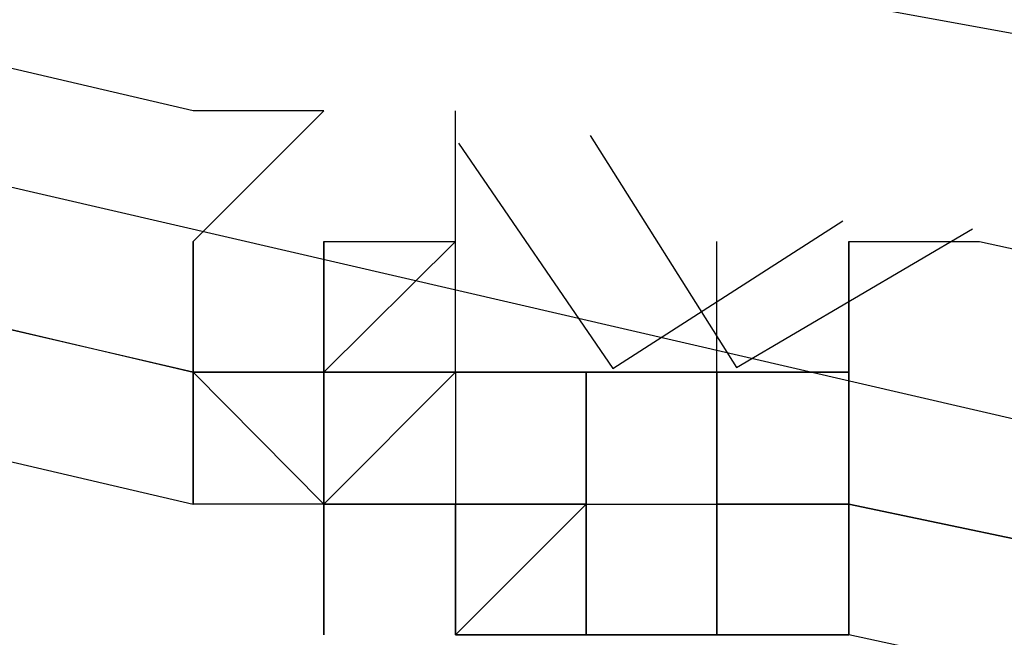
# Model space of a CAD drawing. Header units: feet. Extents: x -79 to 198, y -22 to 181.
# Tile 50 of 256: x 36.1823 to 36.2825, y 19.5509 to 19.6137. Entities that reach past the tile are written whole.
import ezdxf

# ---------------------------------------------------------------- set-up
doc = ezdxf.new("R2010")
doc.units = ezdxf.units.FT
doc.layers.add('A-LINEA', color=7, linetype='CONTINUOUS')

msp = doc.modelspace()

# ---------------------------------------------------------------- linework, layer by layer
at = {"layer": 'A-LINEA'}
for p, q in [((36.2133, 19.6044), (36.2133, 19.6044)), ((36.2133, 19.6044), (36.2133, 19.6044)), ((36.2133, 19.6044), (36.2133, 19.6044)), ((36.2133, 19.6044), (36.2133, 19.6044)), ((36.2133, 19.6044), (36.2133, 19.6044)), ((36.2133, 19.6044), (36.2133, 19.6044)), ((36.2133, 19.6044), (36.2133, 19.6044)), ((36.2133, 19.6044), (36.2133, 19.6044)), ((36.2, 19.5911), (36.2, 19.5911)), ((36.2, 19.5911), (36.2, 19.5911)), ((36.2133, 19.5911), (36.2133, 19.5778)), ((36.2133, 19.5911), (36.2133, 19.5911)), ((36.2133, 19.5911), (36.2133, 19.5911)), ((36.2133, 19.5911), (36.2133, 19.5778)), ((36.2133, 19.5911), (36.2133, 19.5911)), ((36.2133, 19.5911), (36.2133, 19.5911)), ((36.2133, 19.5778), (36.2133, 19.5911)), ((36.2133, 19.5911), (36.2133, 19.5911)), ((36.2133, 19.5911), (36.2133, 19.5911)), ((36.2133, 19.5911), (36.2133, 19.5911)), ((36.2133, 19.5911), (36.2133, 19.5911)), ((36.2133, 19.5911), (36.2133, 19.5911)), ((36.2133, 19.5911), (36.2267, 19.5911)), ((36.2133, 19.5911), (36.2267, 19.5911)), ((36.2133, 19.5911), (36.2267, 19.5911)), ((36.2133, 19.5911), (36.2133, 19.5778)), ((36.2133, 19.5911), (36.2133, 19.5911)), ((36.2133, 19.5911), (36.2133, 19.5911)), ((36.2133, 19.5911), (36.2133, 19.5778)), ((36.2133, 19.5911), (36.2133, 19.5911)), ((36.2133, 19.5911), (36.2133, 19.5911)), ((36.2133, 19.5778), (36.2133, 19.5911)), ((36.2133, 19.5911), (36.2133, 19.5911)), ((36.2133, 19.5911), (36.2133, 19.5911)), ((36.2133, 19.5911), (36.2133, 19.5911)), ((36.2133, 19.5911), (36.2133, 19.5911)), ((36.2133, 19.5911), (36.2133, 19.5911)), ((36.2133, 19.5911), (36.2267, 19.5911)), ((36.2133, 19.5911), (36.2267, 19.5911)), ((36.2133, 19.5911), (36.2267, 19.5911)), ((36.2267, 19.5911), (36.2267, 19.5911)), ((36.2267, 19.5911), (36.2267, 19.5911)), ((36.2267, 19.5911), (36.2267, 19.5911)), ((36.2267, 19.5911), (36.2267, 19.5911)), ((36.2267, 19.5911), (36.2267, 19.5911)), ((36.2267, 19.5911), (36.2267, 19.5911)), ((36.2267, 19.5911), (36.2267, 19.5911)), ((36.2267, 19.5911), (36.2267, 19.5911)), ((36.2267, 19.5911), (36.2267, 19.5911)), ((36.2267, 19.5778), (36.2267, 19.5911)), ((36.2267, 19.5911), (36.2267, 19.5911)), ((36.2267, 19.5911), (36.2267, 19.5911)), ((36.2267, 19.5911), (36.2267, 19.5911)), ((36.2267, 19.5911), (36.2267, 19.5911)), ((36.2267, 19.5911), (36.2267, 19.5911)), ((36.2267, 19.5911), (36.2267, 19.5911)), ((36.2267, 19.5911), (36.2267, 19.5911)), ((36.2267, 19.5911), (36.2267, 19.5911)), ((36.2267, 19.5911), (36.2267, 19.5911)), ((36.2267, 19.5911), (36.2267, 19.5911)), ((36.2267, 19.5911), (36.2267, 19.5911)), ((36.2267, 19.5778), (36.2267, 19.5911)), ((36.2267, 19.5911), (36.2267, 19.5911)), ((36.2267, 19.5911), (36.2267, 19.5911)), ((36.2533, 19.5911), (36.2533, 19.5911)), ((36.2533, 19.5911), (36.2533, 19.5911)), ((36.2533, 19.5778), (36.2533, 19.5911)), ((36.2533, 19.5911), (36.2533, 19.5911)), ((36.2533, 19.5911), (36.2533, 19.5911)), ((36.2533, 19.5778), (36.2533, 19.5911)), ((36.2667, 19.5911), (36.2667, 19.5911)), ((36.2667, 19.5911), (36.2667, 19.5911)), ((36.2667, 19.5911), (36.2667, 19.5911)), ((36.2667, 19.5911), (36.2667, 19.5911)), ((36.2667, 19.5911), (36.2667, 19.5911)), ((36.2667, 19.5911), (36.2667, 19.5911)), ((36.2667, 19.5911), (36.2667, 19.5911)), ((36.2667, 19.5911), (36.2667, 19.5911)), ((36.2, 19.5778), (36.2, 19.5778)), ((36.2, 19.5778), (36.2, 19.5778)), ((36.2, 19.5778), (36.2, 19.5778)), ((36.2, 19.5778), (36.2, 19.5778)), ((36.2, 19.5778), (36.2, 19.5778)), ((36.2, 19.5778), (36.2, 19.5644)), ((36.2133, 19.5778), (36.2, 19.5778)), ((36.2, 19.5778), (36.2, 19.5778)), ((36.2, 19.5778), (36.2, 19.5778)), ((36.2, 19.5778), (36.2, 19.5778)), ((36.2, 19.5778), (36.2, 19.5778)), ((36.2, 19.5778), (36.2, 19.5778)), ((36.2, 19.5778), (36.2, 19.5644)), ((36.2133, 19.5778), (36.2, 19.5778)), ((36.2133, 19.5778), (36.2133, 19.5778)), ((36.2133, 19.5778), (36.2133, 19.5778)), ((36.2133, 19.5778), (36.2133, 19.5778)), ((36.2133, 19.5778), (36.2133, 19.5778)), ((36.2133, 19.5778), (36.2133, 19.5644)), ((36.2133, 19.5778), (36.2133, 19.5778)), ((36.2133, 19.5778), (36.2133, 19.5778)), ((36.2133, 19.5778), (36.2133, 19.5778)), ((36.2133, 19.5778), (36.2267, 19.5778)), ((36.2267, 19.5778), (36.2133, 19.5778)), ((36.2267, 19.5778), (36.2133, 19.5644)), ((36.2133, 19.5778), (36.2133, 19.5778)), ((36.2133, 19.5778), (36.2133, 19.5778)), ((36.2267, 19.5778), (36.2133, 19.5778)), ((36.2133, 19.5778), (36.2133, 19.5778)), ((36.2133, 19.5778), (36.2133, 19.5778)), ((36.2133, 19.5778), (36.2133, 19.5778)), ((36.2133, 19.5778), (36.2133, 19.5778)), ((36.2133, 19.5644), (36.2133, 19.5778)), ((36.2133, 19.5778), (36.2267, 19.5778)), ((36.2133, 19.5778), (36.2133, 19.5778)), ((36.2133, 19.5778), (36.2133, 19.5778)), ((36.2133, 19.5644), (36.2133, 19.5778)), ((36.2133, 19.5778), (36.2133, 19.5778)), ((36.2133, 19.5778), (36.2133, 19.5644)), ((36.2133, 19.5778), (36.2133, 19.5778)), ((36.2133, 19.5778), (36.2133, 19.5778)), ((36.2133, 19.5778), (36.2133, 19.5778)), ((36.2133, 19.5778), (36.2133, 19.5778)), ((36.2133, 19.5778), (36.2133, 19.5778)), ((36.2133, 19.5778), (36.2133, 19.5778)), ((36.2133, 19.5778), (36.2133, 19.5778)), ((36.2133, 19.5778), (36.2133, 19.5778)), ((36.2133, 19.5778), (36.2133, 19.5778)), ((36.2133, 19.5778), (36.2267, 19.5778)), ((36.2133, 19.5778), (36.2133, 19.5778)), ((36.2133, 19.5778), (36.2133, 19.5778)), ((36.2133, 19.5778), (36.2133, 19.5778)), ((36.2133, 19.5778), (36.2133, 19.5778)), ((36.2133, 19.5778), (36.2133, 19.5778)), ((36.2133, 19.5778), (36.2133, 19.5778)), ((36.2133, 19.5778), (36.2133, 19.5778)), ((36.2133, 19.5778), (36.2133, 19.5778)), ((36.2133, 19.5778), (36.2133, 19.5778)), ((36.2133, 19.5644), (36.2133, 19.5778)), ((36.2133, 19.5644), (36.2133, 19.5778)), ((36.2133, 19.5778), (36.2133, 19.5778)), ((36.2133, 19.5778), (36.2133, 19.5778)), ((36.2133, 19.5778), (36.2133, 19.5778)), ((36.2267, 19.5778), (36.2133, 19.5644)), ((36.2133, 19.5778), (36.2133, 19.5778)), ((36.2133, 19.5778), (36.2133, 19.5778)), ((36.2133, 19.5778), (36.2133, 19.5778)), ((36.2133, 19.5778), (36.2133, 19.5778)), ((36.2133, 19.5778), (36.2133, 19.5778)), ((36.2133, 19.5778), (36.2133, 19.5778)), ((36.2133, 19.5778), (36.2133, 19.5644)), ((36.2133, 19.5778), (36.2133, 19.5778)), ((36.2133, 19.5778), (36.2133, 19.5778)), ((36.2133, 19.5778), (36.2133, 19.5778)), ((36.2133, 19.5778), (36.2267, 19.5778)), ((36.2267, 19.5778), (36.2133, 19.5778)), ((36.2267, 19.5778), (36.2133, 19.5644)), ((36.2133, 19.5778), (36.2133, 19.5778)), ((36.2133, 19.5778), (36.2133, 19.5778)), ((36.2267, 19.5778), (36.2133, 19.5778)), ((36.2133, 19.5778), (36.2133, 19.5778)), ((36.2133, 19.5778), (36.2133, 19.5778)), ((36.2133, 19.5778), (36.2133, 19.5778)), ((36.2133, 19.5778), (36.2133, 19.5778)), ((36.2133, 19.5644), (36.2133, 19.5778)), ((36.2133, 19.5778), (36.2267, 19.5778)), ((36.2133, 19.5778), (36.2133, 19.5778)), ((36.2133, 19.5778), (36.2133, 19.5778)), ((36.2133, 19.5644), (36.2133, 19.5778)), ((36.2133, 19.5778), (36.2133, 19.5778)), ((36.2133, 19.5778), (36.2133, 19.5644)), ((36.2133, 19.5778), (36.2133, 19.5778)), ((36.2133, 19.5778), (36.2133, 19.5778)), ((36.2133, 19.5778), (36.2133, 19.5778)), ((36.2133, 19.5778), (36.2133, 19.5778)), ((36.2133, 19.5778), (36.2133, 19.5778)), ((36.2133, 19.5778), (36.2133, 19.5778)), ((36.2133, 19.5778), (36.2133, 19.5778)), ((36.2133, 19.5778), (36.2133, 19.5778)), ((36.2133, 19.5778), (36.2133, 19.5778)), ((36.2133, 19.5778), (36.2267, 19.5778)), ((36.2133, 19.5778), (36.2133, 19.5778)), ((36.2133, 19.5778), (36.2133, 19.5778)), ((36.2133, 19.5778), (36.2133, 19.5778)), ((36.2133, 19.5778), (36.2133, 19.5778)), ((36.2133, 19.5778), (36.2133, 19.5778)), ((36.2133, 19.5778), (36.2133, 19.5778)), ((36.2133, 19.5778), (36.2133, 19.5778)), ((36.2133, 19.5778), (36.2133, 19.5778)), ((36.2133, 19.5778), (36.2133, 19.5778)), ((36.2133, 19.5644), (36.2133, 19.5778)), ((36.2133, 19.5644), (36.2133, 19.5778)), ((36.2133, 19.5778), (36.2133, 19.5778)), ((36.2133, 19.5778), (36.2133, 19.5778)), ((36.2133, 19.5778), (36.2133, 19.5778)), ((36.2267, 19.5778), (36.2133, 19.5644)), ((36.2133, 19.5778), (36.2133, 19.5778)), ((36.2133, 19.5778), (36.2133, 19.5778)), ((36.2267, 19.5778), (36.2267, 19.5778)), ((36.2267, 19.5778), (36.2267, 19.5778)), ((36.2267, 19.5778), (36.2267, 19.5778)), ((36.24, 19.5778), (36.2267, 19.5778)), ((36.2267, 19.5778), (36.2267, 19.5778)), ((36.2267, 19.5778), (36.2267, 19.5778)), ((36.2267, 19.5778), (36.2267, 19.5778)), ((36.2267, 19.5778), (36.2267, 19.5778)), ((36.2267, 19.5778), (36.2267, 19.5778)), ((36.2267, 19.5778), (36.2267, 19.5778)), ((36.2267, 19.5778), (36.2267, 19.5778)), ((36.2267, 19.5778), (36.2267, 19.5778)), ((36.2267, 19.5778), (36.2267, 19.5778)), ((36.2267, 19.5778), (36.2267, 19.5778)), ((36.2267, 19.5778), (36.24, 19.5778)), ((36.2267, 19.5778), (36.2267, 19.5778)), ((36.2267, 19.5778), (36.2267, 19.5778)), ((36.2267, 19.5778), (36.2267, 19.5778)), ((36.2267, 19.5778), (36.2267, 19.5778)), ((36.2267, 19.5778), (36.2267, 19.5778)), ((36.2267, 19.5778), (36.2267, 19.5778)), ((36.2267, 19.5778), (36.2267, 19.5778)), ((36.2267, 19.5778), (36.2267, 19.5778)), ((36.2267, 19.5778), (36.24, 19.5778)), ((36.2267, 19.5778), (36.24, 19.5778)), ((36.2267, 19.5778), (36.2267, 19.5778)), ((36.2267, 19.5778), (36.24, 19.5778)), ((36.2267, 19.5778), (36.2267, 19.5778)), ((36.2267, 19.5778), (36.2267, 19.5778)), ((36.2267, 19.5778), (36.2267, 19.5778)), ((36.2267, 19.5778), (36.2267, 19.5778)), ((36.2267, 19.5778), (36.2267, 19.5778)), ((36.2267, 19.5778), (36.2267, 19.5778)), ((36.2267, 19.5778), (36.2267, 19.5778)), ((36.2267, 19.5778), (36.2267, 19.5778)), ((36.2267, 19.5778), (36.2267, 19.5778)), ((36.2267, 19.5778), (36.2267, 19.5778)), ((36.2267, 19.5778), (36.2267, 19.5778)), ((36.2267, 19.5778), (36.2267, 19.5778)), ((36.24, 19.5778), (36.2267, 19.5778)), ((36.2267, 19.5778), (36.2267, 19.5778)), ((36.2267, 19.5778), (36.2267, 19.5778)), ((36.2267, 19.5778), (36.2267, 19.5778)), ((36.2267, 19.5778), (36.2267, 19.5778)), ((36.2267, 19.5778), (36.2267, 19.5778)), ((36.2267, 19.5778), (36.2267, 19.5778)), ((36.2267, 19.5778), (36.2267, 19.5778)), ((36.2267, 19.5778), (36.2267, 19.5778)), ((36.2267, 19.5778), (36.2267, 19.5778)), ((36.2267, 19.5778), (36.2267, 19.5778)), ((36.2267, 19.5778), (36.24, 19.5778)), ((36.2267, 19.5778), (36.2267, 19.5778)), ((36.2267, 19.5778), (36.2267, 19.5778)), ((36.2267, 19.5778), (36.2267, 19.5778)), ((36.2267, 19.5778), (36.2267, 19.5778)), ((36.2267, 19.5778), (36.2267, 19.5778)), ((36.2267, 19.5778), (36.2267, 19.5778)), ((36.2267, 19.5778), (36.2267, 19.5778)), ((36.2267, 19.5778), (36.2267, 19.5778)), ((36.2267, 19.5778), (36.24, 19.5778)), ((36.2267, 19.5778), (36.24, 19.5778)), ((36.2267, 19.5778), (36.2267, 19.5778)), ((36.2267, 19.5778), (36.24, 19.5778)), ((36.2267, 19.5778), (36.2267, 19.5778)), ((36.2267, 19.5778), (36.2267, 19.5778)), ((36.2267, 19.5778), (36.2267, 19.5778)), ((36.2267, 19.5778), (36.2267, 19.5778)), ((36.2267, 19.5778), (36.2267, 19.5778)), ((36.2267, 19.5778), (36.2267, 19.5778)), ((36.2267, 19.5778), (36.2267, 19.5778)), ((36.2267, 19.5778), (36.2267, 19.5778)), ((36.2267, 19.5778), (36.2267, 19.5778)), ((36.24, 19.5778), (36.24, 19.5778)), ((36.24, 19.5778), (36.24, 19.5778)), ((36.24, 19.5778), (36.24, 19.5644)), ((36.24, 19.5778), (36.24, 19.5778)), ((36.24, 19.5778), (36.24, 19.5778)), ((36.24, 19.5778), (36.24, 19.5778)), ((36.2533, 19.5778), (36.24, 19.5778)), ((36.24, 19.5778), (36.24, 19.5778)), ((36.24, 19.5778), (36.24, 19.5778)), ((36.24, 19.5778), (36.24, 19.5778)), ((36.24, 19.5778), (36.24, 19.5778)), ((36.24, 19.5778), (36.24, 19.5644)), ((36.24, 19.5778), (36.24, 19.5778)), ((36.24, 19.5778), (36.24, 19.5778)), ((36.24, 19.5778), (36.2533, 19.5778)), ((36.24, 19.5778), (36.24, 19.5778)), ((36.24, 19.5778), (36.24, 19.5778)), ((36.24, 19.5778), (36.24, 19.5778)), ((36.24, 19.5778), (36.24, 19.5778)), ((36.24, 19.5778), (36.24, 19.5778)), ((36.24, 19.5778), (36.24, 19.5778)), ((36.24, 19.5778), (36.24, 19.5778)), ((36.24, 19.5778), (36.24, 19.5644)), ((36.24, 19.5778), (36.24, 19.5778)), ((36.24, 19.5778), (36.24, 19.5778)), ((36.24, 19.5778), (36.24, 19.5778)), ((36.24, 19.5778), (36.24, 19.5778)), ((36.24, 19.5778), (36.24, 19.5778)), ((36.24, 19.5778), (36.24, 19.5778)), ((36.24, 19.5778), (36.24, 19.5778)), ((36.24, 19.5778), (36.24, 19.5778)), ((36.24, 19.5778), (36.24, 19.5644)), ((36.24, 19.5778), (36.24, 19.5778)), ((36.24, 19.5778), (36.24, 19.5778)), ((36.24, 19.5778), (36.24, 19.5778)), ((36.24, 19.5778), (36.24, 19.5644)), ((36.24, 19.5778), (36.24, 19.5778)), ((36.24, 19.5778), (36.24, 19.5778)), ((36.24, 19.5778), (36.24, 19.5778)), ((36.2533, 19.5778), (36.24, 19.5778)), ((36.24, 19.5778), (36.24, 19.5778)), ((36.24, 19.5778), (36.24, 19.5778)), ((36.24, 19.5778), (36.24, 19.5778)), ((36.24, 19.5778), (36.24, 19.5778)), ((36.24, 19.5778), (36.24, 19.5644)), ((36.24, 19.5778), (36.24, 19.5778)), ((36.24, 19.5778), (36.24, 19.5778)), ((36.24, 19.5778), (36.2533, 19.5778)), ((36.24, 19.5778), (36.24, 19.5778)), ((36.24, 19.5778), (36.24, 19.5778)), ((36.24, 19.5778), (36.24, 19.5778)), ((36.24, 19.5778), (36.24, 19.5778)), ((36.24, 19.5778), (36.24, 19.5778)), ((36.24, 19.5778), (36.24, 19.5778)), ((36.24, 19.5778), (36.24, 19.5778)), ((36.24, 19.5778), (36.24, 19.5644)), ((36.24, 19.5778), (36.24, 19.5778)), ((36.24, 19.5778), (36.24, 19.5778)), ((36.24, 19.5778), (36.24, 19.5778)), ((36.24, 19.5778), (36.24, 19.5778)), ((36.24, 19.5778), (36.24, 19.5778)), ((36.24, 19.5778), (36.24, 19.5778)), ((36.24, 19.5778), (36.24, 19.5778)), ((36.24, 19.5778), (36.24, 19.5778)), ((36.24, 19.5778), (36.24, 19.5644)), ((36.24, 19.5778), (36.24, 19.5778)), ((36.2533, 19.5778), (36.2533, 19.5778)), ((36.2533, 19.5778), (36.2533, 19.5778)), ((36.2533, 19.5778), (36.2533, 19.5778)), ((36.2533, 19.5778), (36.2533, 19.5778)), ((36.2533, 19.5778), (36.2533, 19.5778)), ((36.2533, 19.5778), (36.2533, 19.5778)), ((36.2533, 19.5778), (36.2533, 19.5778)), ((36.2533, 19.5778), (36.2533, 19.5778)), ((36.2533, 19.5778), (36.2533, 19.5778)), ((36.2533, 19.5778), (36.2533, 19.5778)), ((36.2533, 19.5778), (36.2533, 19.5778)), ((36.2533, 19.5778), (36.2533, 19.5778)), ((36.2533, 19.5778), (36.2533, 19.5778)), ((36.2533, 19.5778), (36.2533, 19.5778)), ((36.2533, 19.5778), (36.2533, 19.5778)), ((36.2533, 19.5778), (36.2533, 19.5778)), ((36.2533, 19.5778), (36.2533, 19.5778)), ((36.2533, 19.5778), (36.2533, 19.5778)), ((36.2533, 19.5778), (36.2533, 19.5778)), ((36.2533, 19.5778), (36.2533, 19.5778)), ((36.2533, 19.5778), (36.2533, 19.5778)), ((36.2533, 19.5778), (36.2533, 19.5778)), ((36.2533, 19.5778), (36.2667, 19.5778)), ((36.2533, 19.5778), (36.2533, 19.5778)), ((36.2667, 19.5778), (36.2533, 19.5778)), ((36.2533, 19.5778), (36.2533, 19.5644)), ((36.2533, 19.5778), (36.2533, 19.5778)), ((36.2533, 19.5644), (36.2533, 19.5778)), ((36.2533, 19.5778), (36.2667, 19.5778)), ((36.2533, 19.5778), (36.2533, 19.5778)), ((36.2533, 19.5778), (36.2533, 19.5644)), ((36.2533, 19.5778), (36.2533, 19.5778)), ((36.2533, 19.5778), (36.2533, 19.5778)), ((36.2533, 19.5778), (36.2533, 19.5778)), ((36.2533, 19.5778), (36.2533, 19.5778)), ((36.2533, 19.5778), (36.2533, 19.5778)), ((36.2533, 19.5778), (36.2533, 19.5778)), ((36.2533, 19.5778), (36.2533, 19.5778)), ((36.2533, 19.5778), (36.2533, 19.5778)), ((36.2533, 19.5778), (36.2533, 19.5778)), ((36.2533, 19.5778), (36.2533, 19.5778)), ((36.2533, 19.5778), (36.2533, 19.5778)), ((36.2533, 19.5778), (36.2533, 19.5778)), ((36.2533, 19.5778), (36.2533, 19.5778)), ((36.2533, 19.5778), (36.2533, 19.5778)), ((36.2533, 19.5778), (36.2533, 19.5778)), ((36.2533, 19.5778), (36.2533, 19.5778)), ((36.2533, 19.5778), (36.2533, 19.5778)), ((36.2533, 19.5778), (36.2533, 19.5778)), ((36.2533, 19.5778), (36.2533, 19.5778)), ((36.2533, 19.5778), (36.2533, 19.5778)), ((36.2533, 19.5778), (36.2533, 19.5778)), ((36.2533, 19.5778), (36.2533, 19.5778)), ((36.2533, 19.5778), (36.2533, 19.5778)), ((36.2533, 19.5778), (36.2533, 19.5778)), ((36.2533, 19.5778), (36.2533, 19.5778)), ((36.2533, 19.5778), (36.2667, 19.5778)), ((36.2533, 19.5778), (36.2533, 19.5778)), ((36.2667, 19.5778), (36.2533, 19.5778)), ((36.2533, 19.5778), (36.2533, 19.5644)), ((36.2533, 19.5778), (36.2533, 19.5778)), ((36.2533, 19.5644), (36.2533, 19.5778)), ((36.2533, 19.5778), (36.2667, 19.5778)), ((36.2533, 19.5778), (36.2533, 19.5778)), ((36.2533, 19.5778), (36.2533, 19.5644)), ((36.2533, 19.5778), (36.2533, 19.5778)), ((36.2533, 19.5778), (36.2533, 19.5778)), ((36.2533, 19.5778), (36.2533, 19.5778)), ((36.2667, 19.5778), (36.2667, 19.5778)), ((36.2667, 19.5778), (36.2667, 19.5778)), ((36.2667, 19.5778), (36.2667, 19.5778)), ((36.2667, 19.5778), (36.2667, 19.5778)), ((36.2667, 19.5778), (36.2667, 19.5778)), ((36.2667, 19.5778), (36.2667, 19.5778)), ((36.2667, 19.5778), (36.2667, 19.5778)), ((36.2667, 19.5778), (36.2667, 19.5778)), ((36.2667, 19.5778), (36.2667, 19.5778)), ((36.2667, 19.5778), (36.2667, 19.5778)), ((36.2667, 19.5778), (36.2667, 19.5778)), ((36.2667, 19.5778), (36.2667, 19.5778)), ((36.2667, 19.5778), (36.2667, 19.5778)), ((36.2667, 19.5778), (36.2667, 19.5778)), ((36.2667, 19.5778), (36.2667, 19.5778)), ((36.2667, 19.5778), (36.2667, 19.5778)), ((36.2667, 19.5778), (36.2667, 19.5778)), ((36.2667, 19.5778), (36.2667, 19.5778)), ((36.2667, 19.5778), (36.2667, 19.5778)), ((36.2667, 19.5778), (36.2667, 19.5778)), ((36.2133, 19.5644), (36.2, 19.5644)), ((36.2, 19.5644), (36.2, 19.5644)), ((36.2, 19.5644), (36.2, 19.5644)), ((36.2, 19.5644), (36.2, 19.5644)), ((36.2, 19.5644), (36.2, 19.5644)), ((36.2, 19.5644), (36.2, 19.5644)), ((36.2, 19.5644), (36.2, 19.5644)), ((36.2, 19.5644), (36.2, 19.5644)), ((36.2, 19.5644), (36.2, 19.5644)), ((36.2, 19.5644), (36.2, 19.5644)), ((36.2, 19.5644), (36.2, 19.5644)), ((36.2, 19.5644), (36.2, 19.5644)), ((36.2, 19.5644), (36.2, 19.5644)), ((36.2, 19.5644), (36.2, 19.5644)), ((36.2, 19.5644), (36.2, 19.5644)), ((36.2, 19.5644), (36.2, 19.5644)), ((36.2, 19.5644), (36.2, 19.5644)), ((36.2, 19.5644), (36.2, 19.5644)), ((36.2, 19.5644), (36.2, 19.5644)), ((36.2133, 19.5644), (36.2, 19.5644)), ((36.2, 19.5644), (36.2, 19.5644)), ((36.2, 19.5644), (36.2, 19.5644)), ((36.2, 19.5644), (36.2, 19.5644)), ((36.2, 19.5644), (36.2, 19.5644)), ((36.2, 19.5644), (36.2, 19.5644)), ((36.2, 19.5644), (36.2, 19.5644)), ((36.2, 19.5644), (36.2, 19.5644)), ((36.2, 19.5644), (36.2, 19.5644)), ((36.2, 19.5644), (36.2, 19.5644)), ((36.2, 19.5644), (36.2, 19.5644)), ((36.2, 19.5644), (36.2, 19.5644)), ((36.2, 19.5644), (36.2, 19.5644)), ((36.2, 19.5644), (36.2, 19.5644)), ((36.2, 19.5644), (36.2, 19.5644)), ((36.2, 19.5644), (36.2, 19.5644)), ((36.2, 19.5644), (36.2, 19.5644)), ((36.2, 19.5644), (36.2, 19.5644)), ((36.2, 19.5644), (36.2, 19.5644)), ((36.2133, 19.5644), (36.2133, 19.5644)), ((36.2133, 19.5644), (36.2133, 19.5644)), ((36.2133, 19.5644), (36.2133, 19.5644)), ((36.2133, 19.5644), (36.2133, 19.5644)), ((36.2133, 19.5644), (36.2133, 19.5644)), ((36.2133, 19.5644), (36.2133, 19.5644)), ((36.2133, 19.5644), (36.2133, 19.5644)), ((36.2267, 19.5644), (36.2133, 19.5644)), ((36.2133, 19.5644), (36.2133, 19.5644)), ((36.2133, 19.5644), (36.2133, 19.5644)), ((36.2133, 19.5644), (36.2133, 19.5644)), ((36.2267, 19.5644), (36.2133, 19.5644)), ((36.2133, 19.5644), (36.2133, 19.5644)), ((36.2133, 19.5644), (36.2133, 19.5644)), ((36.2133, 19.5644), (36.2133, 19.5511)), ((36.2133, 19.5644), (36.2133, 19.5644)), ((36.2133, 19.5644), (36.2133, 19.5644)), ((36.2133, 19.5644), (36.2133, 19.5644)), ((36.2133, 19.5644), (36.2133, 19.5644)), ((36.2133, 19.5644), (36.2133, 19.5644)), ((36.2267, 19.5644), (36.2133, 19.5644)), ((36.2267, 19.5644), (36.2133, 19.5644)), ((36.2133, 19.5644), (36.2133, 19.5644)), ((36.2133, 19.5644), (36.2267, 19.5644)), ((36.2133, 19.5644), (36.2133, 19.5644)), ((36.2267, 19.5644), (36.2133, 19.5644)), ((36.2267, 19.5644), (36.2133, 19.5644)), ((36.2267, 19.5644), (36.2133, 19.5644)), ((36.2133, 19.5511), (36.2133, 19.5644)), ((36.2133, 19.5644), (36.2133, 19.5644)), ((36.2133, 19.5644), (36.2133, 19.5644)), ((36.2133, 19.5644), (36.2133, 19.5644)), ((36.2133, 19.5644), (36.2133, 19.5644)), ((36.2133, 19.5644), (36.2133, 19.5644)), ((36.2133, 19.5644), (36.2133, 19.5644)), ((36.2133, 19.5644), (36.2133, 19.5644)), ((36.2267, 19.5644), (36.2133, 19.5644)), ((36.2133, 19.5644), (36.2133, 19.5644)), ((36.2133, 19.5644), (36.2133, 19.5644)), ((36.2133, 19.5644), (36.2133, 19.5644)), ((36.2267, 19.5644), (36.2133, 19.5644)), ((36.2133, 19.5644), (36.2133, 19.5644)), ((36.2133, 19.5644), (36.2133, 19.5644)), ((36.2133, 19.5644), (36.2133, 19.5511)), ((36.2133, 19.5644), (36.2133, 19.5644)), ((36.2133, 19.5644), (36.2133, 19.5644)), ((36.2133, 19.5644), (36.2133, 19.5644)), ((36.2133, 19.5644), (36.2133, 19.5644)), ((36.2133, 19.5644), (36.2133, 19.5644)), ((36.2267, 19.5644), (36.2133, 19.5644)), ((36.2267, 19.5644), (36.2133, 19.5644)), ((36.2133, 19.5644), (36.2133, 19.5644)), ((36.2133, 19.5644), (36.2267, 19.5644)), ((36.2133, 19.5644), (36.2133, 19.5644)), ((36.2267, 19.5644), (36.2133, 19.5644)), ((36.2267, 19.5644), (36.2133, 19.5644)), ((36.2267, 19.5644), (36.2133, 19.5644)), ((36.2133, 19.5511), (36.2133, 19.5644)), ((36.2267, 19.5644), (36.2267, 19.5644)), ((36.24, 19.5644), (36.2267, 19.5644)), ((36.2267, 19.5644), (36.2267, 19.5644)), ((36.2267, 19.5644), (36.2267, 19.5644)), ((36.2267, 19.5644), (36.2267, 19.5644)), ((36.2267, 19.5644), (36.2267, 19.5644)), ((36.2267, 19.5644), (36.2267, 19.5644)), ((36.2267, 19.5644), (36.2267, 19.5511)), ((36.2267, 19.5644), (36.2267, 19.5644)), ((36.2267, 19.5644), (36.2267, 19.5644)), ((36.2267, 19.5644), (36.2267, 19.5644)), ((36.2267, 19.5644), (36.2267, 19.5644)), ((36.2267, 19.5644), (36.2267, 19.5644)), ((36.2267, 19.5644), (36.2267, 19.5644)), ((36.2267, 19.5644), (36.2267, 19.5644)), ((36.2267, 19.5644), (36.2267, 19.5644)), ((36.2267, 19.5644), (36.2267, 19.5644)), ((36.2267, 19.5644), (36.2267, 19.5644)), ((36.2267, 19.5644), (36.2267, 19.5644)), ((36.2267, 19.5511), (36.2267, 19.5644)), ((36.2267, 19.5511), (36.2267, 19.5644)), ((36.2267, 19.5511), (36.2267, 19.5644)), ((36.2267, 19.5511), (36.2267, 19.5644)), ((36.2267, 19.5644), (36.24, 19.5644)), ((36.2267, 19.5644), (36.2267, 19.5644)), ((36.2267, 19.5644), (36.2267, 19.5644)), ((36.2267, 19.5644), (36.2267, 19.5644)), ((36.2267, 19.5644), (36.2267, 19.5644)), ((36.2267, 19.5644), (36.2267, 19.5644)), ((36.2267, 19.5644), (36.2267, 19.5644)), ((36.2267, 19.5644), (36.2267, 19.5644)), ((36.2267, 19.5644), (36.2267, 19.5644)), ((36.2267, 19.5644), (36.2267, 19.5644)), ((36.2267, 19.5644), (36.2267, 19.5644)), ((36.2267, 19.5644), (36.2267, 19.5644)), ((36.2267, 19.5644), (36.2267, 19.5644)), ((36.2267, 19.5644), (36.2267, 19.5644)), ((36.2267, 19.5644), (36.2267, 19.5644)), ((36.2267, 19.5644), (36.24, 19.5644)), ((36.2267, 19.5644), (36.2267, 19.5644)), ((36.2267, 19.5644), (36.2267, 19.5644)), ((36.2267, 19.5644), (36.2267, 19.5644)), ((36.2267, 19.5644), (36.2267, 19.5644)), ((36.2267, 19.5644), (36.2267, 19.5644)), ((36.2267, 19.5644), (36.2267, 19.5644)), ((36.2267, 19.5644), (36.2267, 19.5644)), ((36.2267, 19.5644), (36.2267, 19.5644)), ((36.2267, 19.5644), (36.2267, 19.5644)), ((36.2267, 19.5644), (36.2267, 19.5644)), ((36.2267, 19.5644), (36.2267, 19.5644)), ((36.2267, 19.5644), (36.2267, 19.5644)), ((36.2267, 19.5644), (36.2267, 19.5644)), ((36.2267, 19.5644), (36.2267, 19.5644)), ((36.2267, 19.5644), (36.2267, 19.5644)), ((36.2267, 19.5644), (36.2267, 19.5644)), ((36.2267, 19.5644), (36.2267, 19.5644)), ((36.2267, 19.5511), (36.2267, 19.5644)), ((36.2267, 19.5644), (36.2267, 19.5644)), ((36.2267, 19.5644), (36.2267, 19.5644)), ((36.2267, 19.5644), (36.2267, 19.5644)), ((36.2267, 19.5644), (36.2267, 19.5644)), ((36.2267, 19.5644), (36.2267, 19.5644)), ((36.2267, 19.5511), (36.2267, 19.5644)), ((36.2267, 19.5511), (36.2267, 19.5644)), ((36.2267, 19.5644), (36.2267, 19.5644)), ((36.2267, 19.5644), (36.2267, 19.5644)), ((36.2267, 19.5644), (36.2267, 19.5644)), ((36.2267, 19.5644), (36.2267, 19.5644)), ((36.2267, 19.5644), (36.2267, 19.5644)), ((36.2267, 19.5644), (36.2267, 19.5644)), ((36.2267, 19.5644), (36.2267, 19.5644)), ((36.24, 19.5644), (36.2267, 19.5644)), ((36.2267, 19.5644), (36.2267, 19.5644)), ((36.2267, 19.5644), (36.2267, 19.5644)), ((36.2267, 19.5644), (36.2267, 19.5644)), ((36.2267, 19.5644), (36.2267, 19.5644)), ((36.2267, 19.5644), (36.2267, 19.5644)), ((36.2267, 19.5644), (36.2267, 19.5511)), ((36.2267, 19.5644), (36.2267, 19.5644)), ((36.2267, 19.5644), (36.2267, 19.5644)), ((36.2267, 19.5644), (36.2267, 19.5644)), ((36.2267, 19.5644), (36.2267, 19.5644)), ((36.2267, 19.5644), (36.2267, 19.5644)), ((36.2267, 19.5644), (36.2267, 19.5644)), ((36.2267, 19.5644), (36.2267, 19.5644)), ((36.2267, 19.5644), (36.2267, 19.5644)), ((36.2267, 19.5644), (36.2267, 19.5644)), ((36.2267, 19.5644), (36.2267, 19.5644)), ((36.2267, 19.5644), (36.2267, 19.5644)), ((36.2267, 19.5511), (36.2267, 19.5644)), ((36.2267, 19.5511), (36.2267, 19.5644)), ((36.2267, 19.5511), (36.2267, 19.5644)), ((36.2267, 19.5511), (36.2267, 19.5644)), ((36.2267, 19.5644), (36.24, 19.5644)), ((36.2267, 19.5644), (36.2267, 19.5644)), ((36.2267, 19.5644), (36.2267, 19.5644)), ((36.2267, 19.5644), (36.2267, 19.5644)), ((36.2267, 19.5644), (36.2267, 19.5644)), ((36.2267, 19.5644), (36.2267, 19.5644)), ((36.2267, 19.5644), (36.2267, 19.5644)), ((36.2267, 19.5644), (36.2267, 19.5644)), ((36.2267, 19.5644), (36.2267, 19.5644)), ((36.2267, 19.5644), (36.2267, 19.5644)), ((36.2267, 19.5644), (36.2267, 19.5644)), ((36.2267, 19.5644), (36.2267, 19.5644)), ((36.2267, 19.5644), (36.2267, 19.5644)), ((36.2267, 19.5644), (36.2267, 19.5644)), ((36.2267, 19.5644), (36.2267, 19.5644)), ((36.2267, 19.5644), (36.24, 19.5644)), ((36.2267, 19.5644), (36.2267, 19.5644)), ((36.2267, 19.5644), (36.2267, 19.5644)), ((36.2267, 19.5644), (36.2267, 19.5644)), ((36.2267, 19.5644), (36.2267, 19.5644)), ((36.2267, 19.5644), (36.2267, 19.5644)), ((36.2267, 19.5644), (36.2267, 19.5644)), ((36.2267, 19.5644), (36.2267, 19.5644)), ((36.2267, 19.5644), (36.2267, 19.5644)), ((36.2267, 19.5644), (36.2267, 19.5644)), ((36.2267, 19.5644), (36.2267, 19.5644)), ((36.2267, 19.5644), (36.2267, 19.5644)), ((36.2267, 19.5644), (36.2267, 19.5644)), ((36.2267, 19.5644), (36.2267, 19.5644)), ((36.2267, 19.5644), (36.2267, 19.5644)), ((36.2267, 19.5644), (36.2267, 19.5644)), ((36.2267, 19.5644), (36.2267, 19.5644)), ((36.2267, 19.5644), (36.2267, 19.5644)), ((36.2267, 19.5511), (36.2267, 19.5644)), ((36.2267, 19.5644), (36.2267, 19.5644)), ((36.2267, 19.5644), (36.2267, 19.5644)), ((36.2267, 19.5644), (36.2267, 19.5644)), ((36.2267, 19.5644), (36.2267, 19.5644)), ((36.2267, 19.5644), (36.2267, 19.5644)), ((36.2267, 19.5511), (36.2267, 19.5644)), ((36.2267, 19.5511), (36.2267, 19.5644)), ((36.2267, 19.5644), (36.2267, 19.5644)), ((36.2267, 19.5644), (36.2267, 19.5644)), ((36.2267, 19.5644), (36.2267, 19.5644)), ((36.2267, 19.5644), (36.2267, 19.5644)), ((36.2267, 19.5644), (36.2267, 19.5644)), ((36.2267, 19.5644), (36.2267, 19.5644)), ((36.24, 19.5644), (36.24, 19.5644)), ((36.24, 19.5644), (36.24, 19.5644)), ((36.24, 19.5644), (36.24, 19.5644)), ((36.24, 19.5644), (36.24, 19.5644)), ((36.24, 19.5644), (36.24, 19.5644)), ((36.24, 19.5644), (36.24, 19.5644)), ((36.24, 19.5644), (36.24, 19.5644)), ((36.24, 19.5644), (36.24, 19.5644)), ((36.24, 19.5644), (36.24, 19.5644)), ((36.24, 19.5644), (36.24, 19.5644)), ((36.24, 19.5644), (36.24, 19.5644)), ((36.24, 19.5644), (36.24, 19.5644)), ((36.24, 19.5644), (36.24, 19.5511)), ((36.24, 19.5644), (36.24, 19.5644)), ((36.24, 19.5644), (36.24, 19.5644)), ((36.24, 19.5644), (36.24, 19.5644)), ((36.24, 19.5644), (36.24, 19.5644)), ((36.24, 19.5644), (36.24, 19.5644)), ((36.24, 19.5644), (36.24, 19.5644)), ((36.24, 19.5644), (36.24, 19.5644)), ((36.24, 19.5511), (36.24, 19.5644)), ((36.24, 19.5644), (36.24, 19.5644)), ((36.24, 19.5644), (36.24, 19.5644)), ((36.24, 19.5644), (36.2533, 19.5644)), ((36.24, 19.5644), (36.24, 19.5511)), ((36.24, 19.5644), (36.2533, 19.5644)), ((36.24, 19.5644), (36.24, 19.5644)), ((36.24, 19.5644), (36.24, 19.5644)), ((36.24, 19.5644), (36.24, 19.5644)), ((36.24, 19.5644), (36.24, 19.5644)), ((36.24, 19.5644), (36.24, 19.5644)), ((36.24, 19.5644), (36.24, 19.5644)), ((36.24, 19.5644), (36.24, 19.5644)), ((36.24, 19.5644), (36.24, 19.5644)), ((36.24, 19.5644), (36.24, 19.5644)), ((36.24, 19.5644), (36.24, 19.5644)), ((36.24, 19.5644), (36.24, 19.5644)), ((36.24, 19.5644), (36.24, 19.5644)), ((36.24, 19.5644), (36.24, 19.5644)), ((36.24, 19.5644), (36.2533, 19.5644)), ((36.24, 19.5644), (36.24, 19.5644)), ((36.24, 19.5644), (36.24, 19.5644)), ((36.24, 19.5644), (36.2533, 19.5644)), ((36.24, 19.5644), (36.2533, 19.5644)), ((36.24, 19.5644), (36.24, 19.5644)), ((36.24, 19.5644), (36.2533, 19.5644)), ((36.24, 19.5644), (36.24, 19.5644)), ((36.24, 19.5644), (36.24, 19.5644)), ((36.24, 19.5644), (36.24, 19.5644)), ((36.24, 19.5644), (36.24, 19.5644)), ((36.24, 19.5644), (36.24, 19.5644)), ((36.24, 19.5644), (36.24, 19.5644)), ((36.24, 19.5644), (36.24, 19.5644)), ((36.24, 19.5644), (36.24, 19.5644)), ((36.24, 19.5644), (36.24, 19.5644)), ((36.24, 19.5644), (36.24, 19.5644)), ((36.24, 19.5644), (36.24, 19.5644)), ((36.24, 19.5644), (36.24, 19.5644)), ((36.24, 19.5644), (36.24, 19.5644)), ((36.24, 19.5644), (36.24, 19.5644)), ((36.24, 19.5644), (36.24, 19.5644)), ((36.24, 19.5644), (36.24, 19.5644)), ((36.24, 19.5644), (36.24, 19.5644)), ((36.24, 19.5644), (36.24, 19.5644)), ((36.24, 19.5644), (36.24, 19.5644)), ((36.24, 19.5644), (36.24, 19.5511)), ((36.24, 19.5644), (36.24, 19.5644)), ((36.24, 19.5644), (36.24, 19.5644)), ((36.24, 19.5644), (36.24, 19.5644)), ((36.24, 19.5644), (36.24, 19.5644)), ((36.24, 19.5644), (36.24, 19.5644)), ((36.24, 19.5644), (36.24, 19.5644)), ((36.24, 19.5644), (36.24, 19.5644)), ((36.24, 19.5511), (36.24, 19.5644)), ((36.24, 19.5644), (36.24, 19.5644)), ((36.24, 19.5644), (36.24, 19.5644)), ((36.24, 19.5644), (36.2533, 19.5644)), ((36.24, 19.5644), (36.24, 19.5511)), ((36.24, 19.5644), (36.2533, 19.5644)), ((36.24, 19.5644), (36.24, 19.5644)), ((36.24, 19.5644), (36.24, 19.5644)), ((36.24, 19.5644), (36.24, 19.5644)), ((36.24, 19.5644), (36.24, 19.5644)), ((36.24, 19.5644), (36.24, 19.5644)), ((36.24, 19.5644), (36.24, 19.5644)), ((36.24, 19.5644), (36.24, 19.5644)), ((36.24, 19.5644), (36.24, 19.5644)), ((36.24, 19.5644), (36.24, 19.5644)), ((36.24, 19.5644), (36.24, 19.5644)), ((36.24, 19.5644), (36.24, 19.5644)), ((36.24, 19.5644), (36.24, 19.5644)), ((36.24, 19.5644), (36.24, 19.5644)), ((36.24, 19.5644), (36.2533, 19.5644)), ((36.24, 19.5644), (36.24, 19.5644)), ((36.24, 19.5644), (36.24, 19.5644)), ((36.24, 19.5644), (36.2533, 19.5644)), ((36.24, 19.5644), (36.2533, 19.5644)), ((36.24, 19.5644), (36.24, 19.5644)), ((36.24, 19.5644), (36.2533, 19.5644)), ((36.24, 19.5644), (36.24, 19.5644)), ((36.24, 19.5644), (36.24, 19.5644)), ((36.24, 19.5644), (36.24, 19.5644)), ((36.24, 19.5644), (36.24, 19.5644)), ((36.24, 19.5644), (36.24, 19.5644)), ((36.24, 19.5644), (36.24, 19.5644)), ((36.24, 19.5644), (36.24, 19.5644)), ((36.2533, 19.5644), (36.2533, 19.5644)), ((36.2533, 19.5644), (36.2533, 19.5644)), ((36.2533, 19.5644), (36.2533, 19.5644)), ((36.2533, 19.5644), (36.2533, 19.5644)), ((36.2533, 19.5644), (36.2533, 19.5644)), ((36.2533, 19.5644), (36.2533, 19.5644)), ((36.2533, 19.5644), (36.2533, 19.5644)), ((36.2533, 19.5644), (36.2533, 19.5644)), ((36.2533, 19.5644), (36.2533, 19.5644)), ((36.2533, 19.5644), (36.2533, 19.5644)), ((36.2533, 19.5644), (36.2533, 19.5644)), ((36.2533, 19.5644), (36.2533, 19.5644)), ((36.2533, 19.5644), (36.2533, 19.5644)), ((36.2533, 19.5644), (36.2533, 19.5644)), ((36.2533, 19.5644), (36.2533, 19.5644)), ((36.2533, 19.5644), (36.2533, 19.5644)), ((36.2533, 19.5644), (36.2533, 19.5644)), ((36.2533, 19.5644), (36.2533, 19.5644)), ((36.2533, 19.5644), (36.2533, 19.5644)), ((36.2533, 19.5644), (36.2533, 19.5644)), ((36.2533, 19.5644), (36.2533, 19.5644)), ((36.2533, 19.5644), (36.2533, 19.5644)), ((36.2533, 19.5644), (36.2533, 19.5644)), ((36.2533, 19.5644), (36.2533, 19.5644)), ((36.2533, 19.5644), (36.2533, 19.5644)), ((36.2533, 19.5644), (36.2533, 19.5511)), ((36.2533, 19.5644), (36.2533, 19.5644)), ((36.2533, 19.5644), (36.2533, 19.5644)), ((36.2533, 19.5644), (36.2533, 19.5644)), ((36.2533, 19.5644), (36.2533, 19.5644)), ((36.2533, 19.5644), (36.2533, 19.5644)), ((36.2533, 19.5644), (36.2533, 19.5644)), ((36.2533, 19.5644), (36.2533, 19.5644)), ((36.2533, 19.5644), (36.2533, 19.5644)), ((36.2533, 19.5644), (36.2533, 19.5644)), ((36.2533, 19.5644), (36.2533, 19.5644)), ((36.2533, 19.5644), (36.2533, 19.5644)), ((36.2533, 19.5644), (36.2533, 19.5644)), ((36.2533, 19.5644), (36.2533, 19.5644)), ((36.2533, 19.5644), (36.2533, 19.5644)), ((36.2533, 19.5644), (36.2533, 19.5644)), ((36.2533, 19.5644), (36.2667, 19.5644)), ((36.2533, 19.5644), (36.2533, 19.5644)), ((36.2533, 19.5644), (36.2533, 19.5644)), ((36.2533, 19.5644), (36.2533, 19.5644)), ((36.2533, 19.5644), (36.2533, 19.5644)), ((36.2533, 19.5644), (36.2533, 19.5644)), ((36.2533, 19.5644), (36.2533, 19.5644)), ((36.2533, 19.5644), (36.2533, 19.5644)), ((36.2533, 19.5644), (36.2533, 19.5644)), ((36.2667, 19.5644), (36.2533, 19.5644)), ((36.2533, 19.5644), (36.2533, 19.5644)), ((36.2533, 19.5644), (36.2533, 19.5644)), ((36.2533, 19.5644), (36.2533, 19.5644)), ((36.2667, 19.5644), (36.2533, 19.5644)), ((36.2533, 19.5644), (36.2533, 19.5644)), ((36.2533, 19.5644), (36.2533, 19.5644)), ((36.2533, 19.5644), (36.2533, 19.5644)), ((36.2533, 19.5644), (36.2533, 19.5644)), ((36.2533, 19.5644), (36.2533, 19.5644)), ((36.2533, 19.5644), (36.2533, 19.5644)), ((36.2533, 19.5644), (36.2533, 19.5644)), ((36.2533, 19.5644), (36.2533, 19.5644)), ((36.2533, 19.5644), (36.2533, 19.5644)), ((36.2533, 19.5644), (36.2533, 19.5644)), ((36.2533, 19.5644), (36.2533, 19.5644)), ((36.2533, 19.5644), (36.2533, 19.5644)), ((36.2533, 19.5644), (36.2533, 19.5644)), ((36.2533, 19.5644), (36.2533, 19.5644)), ((36.2533, 19.5644), (36.2533, 19.5644)), ((36.2533, 19.5644), (36.2533, 19.5644)), ((36.2533, 19.5644), (36.2533, 19.5644)), ((36.2533, 19.5644), (36.2533, 19.5644)), ((36.2533, 19.5644), (36.2533, 19.5644)), ((36.2533, 19.5644), (36.2533, 19.5644)), ((36.2533, 19.5644), (36.2533, 19.5644)), ((36.2533, 19.5644), (36.2533, 19.5644)), ((36.2533, 19.5644), (36.2533, 19.5644)), ((36.2533, 19.5644), (36.2533, 19.5644)), ((36.2533, 19.5644), (36.2533, 19.5644)), ((36.2533, 19.5644), (36.2533, 19.5644)), ((36.2533, 19.5644), (36.2533, 19.5644)), ((36.2533, 19.5644), (36.2533, 19.5644)), ((36.2533, 19.5644), (36.2533, 19.5511)), ((36.2533, 19.5644), (36.2533, 19.5644)), ((36.2533, 19.5644), (36.2533, 19.5644)), ((36.2533, 19.5644), (36.2533, 19.5644)), ((36.2533, 19.5644), (36.2533, 19.5644)), ((36.2533, 19.5644), (36.2533, 19.5644)), ((36.2533, 19.5644), (36.2533, 19.5644)), ((36.2533, 19.5644), (36.2533, 19.5644)), ((36.2533, 19.5644), (36.2533, 19.5644)), ((36.2533, 19.5644), (36.2533, 19.5644)), ((36.2533, 19.5644), (36.2533, 19.5644)), ((36.2533, 19.5644), (36.2533, 19.5644)), ((36.2533, 19.5644), (36.2533, 19.5644)), ((36.2533, 19.5644), (36.2533, 19.5644)), ((36.2533, 19.5644), (36.2533, 19.5644)), ((36.2533, 19.5644), (36.2533, 19.5644)), ((36.2533, 19.5644), (36.2667, 19.5644)), ((36.2533, 19.5644), (36.2533, 19.5644)), ((36.2533, 19.5644), (36.2533, 19.5644)), ((36.2533, 19.5644), (36.2533, 19.5644)), ((36.2533, 19.5644), (36.2533, 19.5644)), ((36.2533, 19.5644), (36.2533, 19.5644)), ((36.2533, 19.5644), (36.2533, 19.5644)), ((36.2533, 19.5644), (36.2533, 19.5644)), ((36.2533, 19.5644), (36.2533, 19.5644)), ((36.2667, 19.5644), (36.2533, 19.5644)), ((36.2533, 19.5644), (36.2533, 19.5644)), ((36.2533, 19.5644), (36.2533, 19.5644)), ((36.2533, 19.5644), (36.2533, 19.5644)), ((36.2667, 19.5644), (36.2533, 19.5644)), ((36.2533, 19.5644), (36.2533, 19.5644)), ((36.2533, 19.5644), (36.2533, 19.5644)), ((36.2533, 19.5644), (36.2533, 19.5644)), ((36.2667, 19.5644), (36.2667, 19.5644)), ((36.2667, 19.5644), (36.2667, 19.5644)), ((36.2667, 19.5644), (36.2667, 19.5644)), ((36.2667, 19.5644), (36.2667, 19.5644)), ((36.2667, 19.5644), (36.2667, 19.5644)), ((36.2667, 19.5644), (36.2667, 19.5644)), ((36.2667, 19.5644), (36.2667, 19.5644)), ((36.2667, 19.5644), (36.2667, 19.5644)), ((36.2667, 19.5644), (36.2667, 19.5644)), ((36.2667, 19.5644), (36.2667, 19.5644)), ((36.2667, 19.5644), (36.2667, 19.5511)), ((36.2667, 19.5644), (36.2667, 19.5644)), ((36.2667, 19.5644), (36.2667, 19.5644)), ((36.2667, 19.5644), (36.2667, 19.5644)), ((36.2667, 19.5644), (36.2667, 19.5644)), ((36.2667, 19.5644), (36.2667, 19.5644)), ((36.2667, 19.5644), (36.2667, 19.5644)), ((36.2667, 19.5644), (36.2667, 19.5644)), ((36.2667, 19.5644), (36.2667, 19.5644)), ((36.2667, 19.5644), (36.2667, 19.5644)), ((36.2667, 19.5644), (36.2667, 19.5644)), ((36.2667, 19.5644), (36.2667, 19.5644)), ((36.2667, 19.5644), (36.2667, 19.5511)), ((36.2667, 19.5644), (36.2667, 19.5644)), ((36.2133, 19.5511), (36.2133, 19.5511)), ((36.2133, 19.5511), (36.2133, 19.5511)), ((36.2133, 19.5511), (36.2133, 19.5511)), ((36.2133, 19.5511), (36.2133, 19.5511)), ((36.2133, 19.5511), (36.2133, 19.5511)), ((36.2133, 19.5511), (36.2133, 19.5511)), ((36.24, 19.5511), (36.2267, 19.5511)), ((36.2267, 19.5511), (36.24, 19.5511)), ((36.2267, 19.5511), (36.2267, 19.5511)), ((36.2267, 19.5511), (36.2267, 19.5511)), ((36.24, 19.5511), (36.2267, 19.5511)), ((36.2267, 19.5511), (36.24, 19.5511)), ((36.2267, 19.5511), (36.2267, 19.5511)), ((36.2267, 19.5511), (36.2267, 19.5511)), ((36.24, 19.5511), (36.24, 19.5511)), ((36.24, 19.5511), (36.24, 19.5511)), ((36.24, 19.5511), (36.2533, 19.5511)), ((36.24, 19.5511), (36.24, 19.5511)), ((36.24, 19.5511), (36.24, 19.5511)), ((36.24, 19.5511), (36.24, 19.5511)), ((36.24, 19.5511), (36.24, 19.5511)), ((36.2533, 19.5511), (36.24, 19.5511)), ((36.24, 19.5511), (36.24, 19.5511)), ((36.24, 19.5511), (36.24, 19.5511)), ((36.24, 19.5511), (36.24, 19.5511)), ((36.24, 19.5511), (36.24, 19.5511)), ((36.24, 19.5511), (36.24, 19.5511)), ((36.24, 19.5511), (36.24, 19.5511)), ((36.24, 19.5511), (36.2533, 19.5511)), ((36.24, 19.5511), (36.24, 19.5511)), ((36.24, 19.5511), (36.24, 19.5511)), ((36.24, 19.5511), (36.24, 19.5511)), ((36.24, 19.5511), (36.24, 19.5511)), ((36.24, 19.5511), (36.24, 19.5511)), ((36.24, 19.5511), (36.24, 19.5511)), ((36.24, 19.5511), (36.24, 19.5511)), ((36.24, 19.5511), (36.24, 19.5511)), ((36.24, 19.5511), (36.24, 19.5511)), ((36.24, 19.5511), (36.24, 19.5511)), ((36.24, 19.5511), (36.24, 19.5511)), ((36.24, 19.5511), (36.2533, 19.5511)), ((36.24, 19.5511), (36.24, 19.5511)), ((36.24, 19.5511), (36.24, 19.5511)), ((36.24, 19.5511), (36.24, 19.5511)), ((36.24, 19.5511), (36.24, 19.5511)), ((36.2533, 19.5511), (36.24, 19.5511)), ((36.24, 19.5511), (36.24, 19.5511)), ((36.24, 19.5511), (36.24, 19.5511)), ((36.24, 19.5511), (36.24, 19.5511)), ((36.24, 19.5511), (36.24, 19.5511)), ((36.24, 19.5511), (36.24, 19.5511)), ((36.24, 19.5511), (36.24, 19.5511)), ((36.24, 19.5511), (36.2533, 19.5511)), ((36.24, 19.5511), (36.24, 19.5511)), ((36.24, 19.5511), (36.24, 19.5511)), ((36.24, 19.5511), (36.24, 19.5511)), ((36.24, 19.5511), (36.24, 19.5511)), ((36.24, 19.5511), (36.24, 19.5511)), ((36.24, 19.5511), (36.24, 19.5511)), ((36.24, 19.5511), (36.24, 19.5511)), ((36.24, 19.5511), (36.24, 19.5511)), ((36.24, 19.5511), (36.24, 19.5511)), ((36.2533, 19.5511), (36.2533, 19.5511)), ((36.2533, 19.5511), (36.2533, 19.5511)), ((36.2533, 19.5511), (36.2533, 19.5511)), ((36.2533, 19.5511), (36.2533, 19.5511)), ((36.2533, 19.5511), (36.2533, 19.5511)), ((36.2533, 19.5511), (36.2533, 19.5511)), ((36.2533, 19.5511), (36.2533, 19.5511)), ((36.2533, 19.5511), (36.2533, 19.5511)), ((36.2533, 19.5511), (36.2667, 19.5511)), ((36.2533, 19.5511), (36.2533, 19.5511)), ((36.2533, 19.5511), (36.2533, 19.5511)), ((36.2533, 19.5511), (36.2533, 19.5511)), ((36.2533, 19.5511), (36.2533, 19.5511)), ((36.2533, 19.5511), (36.2533, 19.5511)), ((36.2533, 19.5511), (36.2533, 19.5511)), ((36.2667, 19.5511), (36.2533, 19.5511)), ((36.2667, 19.5511), (36.2533, 19.5511)), ((36.2533, 19.5511), (36.2533, 19.5511)), ((36.2533, 19.5511), (36.2533, 19.5511)), ((36.2533, 19.5511), (36.2533, 19.5511)), ((36.2533, 19.5511), (36.2533, 19.5511)), ((36.2533, 19.5511), (36.2533, 19.5511)), ((36.2533, 19.5511), (36.2533, 19.5511)), ((36.2533, 19.5511), (36.2533, 19.5511)), ((36.2533, 19.5511), (36.2533, 19.5511)), ((36.2533, 19.5511), (36.2667, 19.5511)), ((36.2533, 19.5511), (36.2533, 19.5511)), ((36.2533, 19.5511), (36.2533, 19.5511)), ((36.2533, 19.5511), (36.2533, 19.5511)), ((36.2533, 19.5511), (36.2533, 19.5511)), ((36.2533, 19.5511), (36.2533, 19.5511)), ((36.2533, 19.5511), (36.2533, 19.5511)), ((36.2667, 19.5511), (36.2533, 19.5511)), ((36.2667, 19.5511), (36.2533, 19.5511)), ((36.2667, 19.5511), (36.2667, 19.5511)), ((36.2667, 19.5511), (36.2667, 19.5511)), ((36.2667, 19.5511), (36.2667, 19.5511)), ((36.2667, 19.5511), (36.2667, 19.5511)), ((36.2667, 19.5511), (36.2667, 19.5511)), ((36.2667, 19.5511), (36.2667, 19.5511)), ((36.2667, 19.5511), (36.2667, 19.5511)), ((36.2667, 19.5511), (36.2667, 19.5511)), ((36.2667, 19.5511), (36.2667, 19.5511)), ((36.2667, 19.5511), (36.2667, 19.5511)), ((36.2667, 19.5511), (36.2667, 19.5511)), ((36.2667, 19.5511), (36.2667, 19.5511)), ((36.2667, 19.5511), (36.2667, 19.5511)), ((36.2667, 19.5511), (36.2667, 19.5511)), ((36.2667, 19.5511), (36.2667, 19.5511)), ((36.2667, 19.5511), (36.2667, 19.5511)), ((36.2667, 19.5511), (36.2667, 19.5511)), ((36.2667, 19.5511), (36.2667, 19.5511)), ((36.2667, 19.5511), (36.2667, 19.5511)), ((36.2667, 19.5511), (36.2667, 19.5511))]:
    msp.add_line(p, q, dxfattribs=at)
for points in [[(26.7067, 23.3511), (28.04, 21.6178), (31.0267, 20.8311), (34.0133, 20.0978), (37.0133, 19.4044), (40.0267, 18.7778), (43.0533, 18.2044), (46.0933, 17.6844), (49.1467, 17.2178), (52.2, 16.8044), (55.2533, 16.4444), (58.32, 16.1511), (60.4, 16.0178), (62.48, 15.9511), (64.5467, 15.9244), (66.6267, 15.9511), (68.7067, 16.0178), (70.7867, 16.1511), (72.8533, 16.3244), (74.92, 16.5511), (76.9867, 16.8178), (79.04, 17.1511), (81.08, 17.5244), (83.12, 17.9378)], [(26.7067, 23.3511), (28.04, 21.6178), (31.0267, 20.8311), (34.0133, 20.0978), (37.0133, 19.4044), (40.0267, 18.7778), (43.0533, 18.2044), (46.0933, 17.6844), (49.1467, 17.2178), (52.2, 16.8044), (55.2533, 16.4444), (58.32, 16.1511), (60.4, 16.0178), (62.48, 15.9511), (64.5467, 15.9244), (66.6267, 15.9511), (68.7067, 16.0178), (70.7867, 16.1511), (72.8533, 16.3244), (74.92, 16.5511), (76.9867, 16.8178), (79.04, 17.1511), (81.08, 17.5244), (83.12, 17.9378)], [(32.36, 20.4844), (36.2, 19.5778), (36.2, 19.5911), (36.2133, 19.6044), (36.2, 19.6044), (32.3733, 20.4978), (32.36, 20.4978), (32.36, 20.4844)], [(32.36, 20.4844), (36.2, 19.5778), (36.2, 19.5911), (36.2133, 19.6044), (36.2, 19.6044), (32.3733, 20.4978), (32.36, 20.4978), (32.36, 20.4844)], [(32.36, 20.4578), (36.2, 19.5644), (36.2, 19.5778), (32.36, 20.4711), (32.36, 20.4578)], [(32.36, 20.4578), (36.2, 19.5644), (36.2, 19.5778), (32.36, 20.4711), (32.36, 20.4578)], [(36.52, 20.1511), (36.2267, 20.2178), (36.1067, 19.6444), (36.4, 19.5911), (36.52, 20.1511)], [(36.52, 20.1511), (36.2267, 20.2178), (36.1067, 19.6444), (36.4, 19.5911), (36.52, 20.1511)], [(36.2133, 19.6044), (36.2, 19.5911), (36.2, 19.5778), (36.2, 19.5644)], [(36.2133, 19.6044), (36.2, 19.5911), (36.2, 19.5778), (36.2, 19.5644)], [(36.2133, 19.5644), (36.2133, 19.5778), (36.2267, 19.5911), (36.2267, 19.6044)], [(36.2133, 19.5644), (36.2133, 19.5778), (36.2267, 19.5911), (36.2267, 19.6044)], [(36.227, 19.6011), (36.2427, 19.5782), (36.2661, 19.5932)], [(36.227, 19.6011), (36.2427, 19.5782), (36.2661, 19.5932)], [(36.2404, 19.6019), (36.2553, 19.5783), (36.2793, 19.5924)], [(36.2404, 19.6019), (36.2553, 19.5783), (36.2793, 19.5924)], [(36.2533, 19.5511), (36.2533, 19.5644), (36.2533, 19.5778), (36.2533, 19.5911)], [(36.2533, 19.5511), (36.2533, 19.5644), (36.2533, 19.5778), (36.2533, 19.5911)], [(40.1333, 18.7511), (40.12, 18.7511), (36.2667, 19.5644), (36.2667, 19.5911), (36.28, 19.5911), (40.1333, 18.7644), (40.1333, 18.7511)], [(36.2667, 19.5911), (36.2667, 19.5778), (36.2667, 19.5644), (36.2667, 19.5511)], [(40.1333, 18.7511), (40.12, 18.7511), (36.2667, 19.5644), (36.2667, 19.5911), (36.28, 19.5911), (40.1333, 18.7644), (40.1333, 18.7511)], [(36.2667, 19.5911), (36.2667, 19.5778), (36.2667, 19.5644), (36.2667, 19.5511)], [(36.2, 19.5778), (36.2, 19.5778), (36.2133, 19.5778), (36.2133, 19.5778)], [(36.2133, 19.5778), (36.2133, 19.5644), (36.2, 19.5778)], [(36.2, 19.5778), (36.2, 19.5778), (36.2133, 19.5778), (36.2133, 19.5778)], [(36.2133, 19.5778), (36.2133, 19.5644), (36.2, 19.5778)], [(36.2267, 19.5778), (36.2267, 19.5778), (36.2267, 19.5644), (36.2267, 19.5644)], [(36.2267, 19.5778), (36.2267, 19.5778), (36.2267, 19.5644), (36.2267, 19.5644)], [(36.2267, 19.5778), (36.2267, 19.5778), (36.2267, 19.5644)], [(36.24, 19.5778), (36.24, 19.5778), (36.24, 19.5644), (36.2267, 19.5511)], [(36.2267, 19.5778), (36.2267, 19.5778), (36.2267, 19.5644), (36.2267, 19.5644)], [(36.2267, 19.5778), (36.2267, 19.5778), (36.2267, 19.5644), (36.2267, 19.5644)], [(36.2267, 19.5778), (36.2267, 19.5778), (36.2267, 19.5644)], [(36.24, 19.5778), (36.24, 19.5778), (36.24, 19.5644), (36.2267, 19.5511)], [(36.24, 19.5644), (36.24, 19.5644), (36.24, 19.5778)], [(36.24, 19.5511), (36.24, 19.5644), (36.24, 19.5778)], [(36.24, 19.5644), (36.24, 19.5644), (36.24, 19.5778)], [(36.24, 19.5511), (36.24, 19.5644), (36.24, 19.5778)], [(36.2667, 19.5644), (36.2667, 19.5778), (36.2667, 19.5644)], [(36.2667, 19.5644), (36.2667, 19.5778), (36.2667, 19.5644)], [(36.2133, 19.5511), (36.2133, 19.5644), (36.2133, 19.5511)], [(36.2133, 19.5511), (36.2133, 19.5644), (36.2133, 19.5511)], [(40.12, 18.7244), (36.2667, 19.5511), (36.2667, 19.5644), (40.12, 18.7511), (40.1333, 18.7378), (40.12, 18.7244)], [(40.12, 18.7244), (36.2667, 19.5511), (36.2667, 19.5644), (40.12, 18.7511), (40.1333, 18.7378), (40.12, 18.7244)]]:
    msp.add_lwpolyline(points, dxfattribs=at)

doc.saveas('drawing.dxf')
